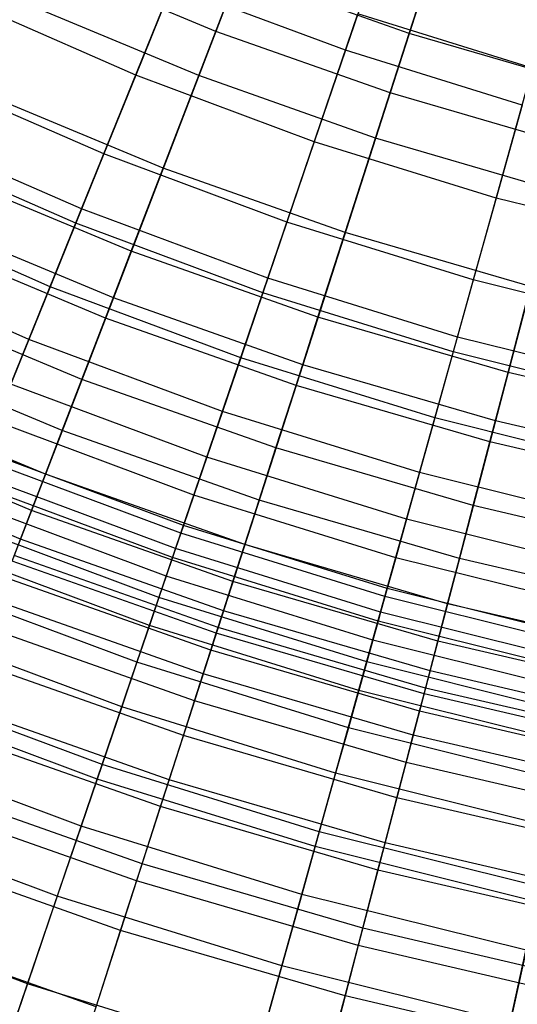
# Model space of a CAD drawing. Extents: x -135 to 135, y -135 to 135.
# Tile 201 of 207: x -5.85 to -3.75, y -17.15 to -13.01. Entities that reach past the tile are written whole.
import ezdxf

# ---------------------------------------------------------------- set-up
doc = ezdxf.new("R2010")
doc.units = 0
doc.header["$LTSCALE"] = 25.4
doc.layers.get('0').update_dxf_attribs({"linetype": 'CONTINUOUS'})

# ---------------------------------------------------------------- blocks, each defined once
blk = doc.blocks.new('SANTANA_BIURKO_A_PM_STL')
at = {"color": 0}
for p, q in [((-4.5784, -11.9049, 196.283), (-5.0226, -13.06, 195.7178)), ((-4.5784, -11.9049, 196.283), (-5.0226, -13.06, 195.7178)), ((-3.9097, -12.1409, 196.283), (-4.289, -13.319, 195.7178)), ((-3.9097, -12.1409, 196.283), (-4.289, -13.319, 195.7178)), ((-4.2084, -13.0686, 121.2769), (-4.0513, -12.5808, 120.9141)), ((-4.2084, -13.0686, 121.2769), (-4.0513, -12.5808, 120.9141)), ((-5.587, -13.8066, 194.9776), (-5.1466, -12.7182, 195.5722)), ((-5.587, -13.8066, 194.9776), (-5.1466, -12.7182, 195.5722)), ((-4.3312, -12.7106, 121.3618), (-4.4774, -13.1397, 121.7346)), ((-4.3312, -12.7106, 121.3618), (-4.4774, -13.1397, 121.7346)), ((-5.0226, -13.06, 195.7178), (-5.7406, -12.7607, 195.7178)), ((-5.0226, -13.06, 195.7178), (-5.7406, -12.7607, 195.7178)), ((-5.0942, -13.2462, 121.6837), (-4.9282, -12.8145, 121.2769)), ((-5.0942, -13.2462, 121.6837), (-4.9282, -12.8145, 121.2769)), ((-4.2084, -13.0686, 121.2769), (-4.9282, -12.8145, 121.2769)), ((-4.2084, -13.0686, 121.2769), (-4.9282, -12.8145, 121.2769)), ((-5.2071, -12.8679, 121.7346), (-5.3594, -13.2442, 122.1471)), ((-5.2071, -12.8679, 121.7346), (-5.3594, -13.2442, 122.1471)), ((-4.4774, -13.1397, 121.7346), (-5.2071, -12.8679, 121.7346)), ((-4.4774, -13.1397, 121.7346), (-5.2071, -12.8679, 121.7346)), ((-5.3594, -13.2442, 122.1471), (-6.0936, -12.9229, 122.1471)), ((-5.3594, -13.2442, 122.1471), (-6.0936, -12.9229, 122.1471)), ((-5.0942, -13.2462, 121.6837), (-5.8225, -12.9427, 121.6837)), ((-5.0942, -13.2462, 121.6837), (-5.8225, -12.9427, 121.6837)), ((-4.804, -14.0981, 194.9776), (-4.4253, -12.9868, 195.5722)), ((-4.804, -14.0981, 194.9776), (-4.4253, -12.9868, 195.5722)), ((-3.6902, -13.2145, 195.5722), (-4.4253, -12.9868, 195.5722)), ((-3.6902, -13.2145, 195.5722), (-4.4253, -12.9868, 195.5722)), ((-5.0226, -13.06, 195.7178), (-5.4535, -14.1805, 195.0986)), ((-5.0226, -13.06, 195.7178), (-5.4535, -14.1805, 195.0986)), ((-4.289, -13.319, 195.7178), (-5.0226, -13.06, 195.7178)), ((-4.289, -13.319, 195.7178), (-5.0226, -13.06, 195.7178)), ((-4.3502, -13.5089, 121.6837), (-4.2084, -13.0686, 121.2769)), ((-4.3502, -13.5089, 121.6837), (-4.2084, -13.0686, 121.2769)), ((-3.4756, -13.2823, 121.2769), (-4.2084, -13.0686, 121.2769)), ((-3.4756, -13.2823, 121.2769), (-4.2084, -13.0686, 121.2769)), ((-4.4774, -13.1397, 121.7346), (-4.6084, -13.5239, 122.1471)), ((-4.4774, -13.1397, 121.7346), (-4.6084, -13.5239, 122.1471)), ((-3.7336, -13.37, 121.7346), (-4.4774, -13.1397, 121.7346)), ((-3.7336, -13.37, 121.7346), (-4.4774, -13.1397, 121.7346)), ((-5.4935, -13.5756, 122.597), (-6.2461, -13.2462, 122.597)), ((-5.4935, -13.5756, 122.597), (-6.2461, -13.2462, 122.597)), ((-5.3594, -13.2442, 122.1471), (-5.4935, -13.5756, 122.597)), ((-5.3594, -13.2442, 122.1471), (-5.4935, -13.5756, 122.597)), ((-4.6084, -13.5239, 122.1471), (-5.3594, -13.2442, 122.1471)), ((-4.6084, -13.5239, 122.1471), (-5.3594, -13.2442, 122.1471)), ((-5.2439, -13.6354, 122.1391), (-5.0942, -13.2462, 121.6837)), ((-5.2439, -13.6354, 122.1391), (-5.0942, -13.2462, 121.6837)), ((-4.3502, -13.5089, 121.6837), (-5.0942, -13.2462, 121.6837)), ((-4.3502, -13.5089, 121.6837), (-5.0942, -13.2462, 121.6837)), ((-4.006, -14.3453, 194.9776), (-3.6902, -13.2145, 195.5722)), ((-4.006, -14.3453, 194.9776), (-3.6902, -13.2145, 195.5722)), ((-5.2439, -13.6354, 122.1391), (-5.9936, -13.3229, 122.1391)), ((-5.2439, -13.6354, 122.1391), (-5.9936, -13.3229, 122.1391)), ((-4.289, -13.319, 195.7178), (-4.657, -14.4617, 195.0986)), ((-4.289, -13.319, 195.7178), (-4.657, -14.4617, 195.0986)), ((-3.5422, -13.5368, 195.7178), (-4.289, -13.319, 195.7178)), ((-3.5422, -13.5368, 195.7178), (-4.289, -13.319, 195.7178)), ((-3.7336, -13.37, 121.7346), (-3.8428, -13.761, 122.1471)), ((-3.7336, -13.37, 121.7346), (-3.8428, -13.761, 122.1471)), ((-5.587, -13.8066, 194.9776), (-6.3523, -13.4716, 194.9776)), ((-5.587, -13.8066, 194.9776), (-6.3523, -13.4716, 194.9776)), ((-5.6113, -13.8667, 123.0883), (-6.38, -13.5303, 123.0883)), ((-5.6113, -13.8667, 123.0883), (-6.38, -13.5303, 123.0883)), ((-4.6084, -13.5239, 122.1471), (-4.7237, -13.8623, 122.597)), ((-4.6084, -13.5239, 122.1471), (-4.7237, -13.8623, 122.597)), ((-3.8428, -13.761, 122.1471), (-4.6084, -13.5239, 122.1471)), ((-3.8428, -13.761, 122.1471), (-4.6084, -13.5239, 122.1471)), ((-4.478, -13.9058, 122.1391), (-4.3502, -13.5089, 121.6837)), ((-4.478, -13.9058, 122.1391), (-4.3502, -13.5089, 121.6837)), ((-3.5927, -13.7298, 121.6837), (-4.3502, -13.5089, 121.6837)), ((-3.5927, -13.7298, 121.6837), (-4.3502, -13.5089, 121.6837)), ((-3.5422, -13.5368, 195.7178), (-3.8461, -14.6982, 195.0986)), ((-3.5422, -13.5368, 195.7178), (-3.8461, -14.6982, 195.0986)), ((-5.4935, -13.5756, 122.597), (-5.6113, -13.8667, 123.0883)), ((-5.4935, -13.5756, 122.597), (-5.6113, -13.8667, 123.0883)), ((-4.7237, -13.8623, 122.597), (-5.4935, -13.5756, 122.597)), ((-4.7237, -13.8623, 122.597), (-5.4935, -13.5756, 122.597)), ((-5.3781, -13.9845, 122.649), (-5.2439, -13.6354, 122.1391)), ((-5.3781, -13.9845, 122.649), (-5.2439, -13.6354, 122.1391)), ((-4.478, -13.9058, 122.1391), (-5.2439, -13.6354, 122.1391)), ((-4.478, -13.9058, 122.1391), (-5.2439, -13.6354, 122.1391)), ((-5.3781, -13.9845, 122.649), (-6.147, -13.664, 122.649)), ((-5.3781, -13.9845, 122.649), (-6.147, -13.664, 122.649)), ((-3.8428, -13.761, 122.1471), (-3.939, -14.1053, 122.597)), ((-3.8428, -13.761, 122.1471), (-3.939, -14.1053, 122.597)), ((-3.0652, -13.9549, 122.1471), (-3.8428, -13.761, 122.1471)), ((-3.0652, -13.9549, 122.1471), (-3.8428, -13.761, 122.1471)), ((-5.7193, -14.1336, 123.656), (-6.5028, -13.7907, 123.656)), ((-5.7193, -14.1336, 123.656), (-6.5028, -13.7907, 123.656)), ((-6.012, -14.8568, 194.3345), (-5.587, -13.8066, 194.9776)), ((-6.012, -14.8568, 194.3345), (-5.587, -13.8066, 194.9776)), ((-4.804, -14.0981, 194.9776), (-5.587, -13.8066, 194.9776)), ((-4.804, -14.0981, 194.9776), (-5.587, -13.8066, 194.9776)), ((-5.4535, -14.1805, 195.0986), (-6.2332, -13.8555, 195.0986)), ((-5.4535, -14.1805, 195.0986), (-6.2332, -13.8555, 195.0986)), ((-5.6113, -13.8667, 123.0883), (-5.7193, -14.1336, 123.656)), ((-5.6113, -13.8667, 123.0883), (-5.7193, -14.1336, 123.656)), ((-4.825, -14.1595, 123.0883), (-5.6113, -13.8667, 123.0883)), ((-4.825, -14.1595, 123.0883), (-5.6113, -13.8667, 123.0883)), ((-4.7237, -13.8623, 122.597), (-4.825, -14.1595, 123.0883)), ((-4.7237, -13.8623, 122.597), (-4.825, -14.1595, 123.0883)), ((-3.939, -14.1053, 122.597), (-4.7237, -13.8623, 122.597)), ((-3.939, -14.1053, 122.597), (-4.7237, -13.8623, 122.597)), ((-4.5926, -14.2618, 122.649), (-4.478, -13.9058, 122.1391)), ((-4.5926, -14.2618, 122.649), (-4.478, -13.9058, 122.1391)), ((-3.6983, -14.1331, 122.1391), (-4.478, -13.9058, 122.1391)), ((-3.6983, -14.1331, 122.1391), (-4.478, -13.9058, 122.1391)), ((-5.4862, -14.2656, 123.1612), (-6.2705, -13.9386, 123.1612)), ((-5.4862, -14.2656, 123.1612), (-6.2705, -13.9386, 123.1612)), ((-5.4862, -14.2656, 123.1612), (-5.3781, -13.9845, 122.649)), ((-5.4862, -14.2656, 123.1612), (-5.3781, -13.9845, 122.649)), ((-4.5926, -14.2618, 122.649), (-5.3781, -13.9845, 122.649)), ((-4.5926, -14.2618, 122.649), (-5.3781, -13.9845, 122.649)), ((-5.809, -14.3552, 124.2593), (-6.6047, -14.0069, 124.2593)), ((-5.809, -14.3552, 124.2593), (-6.6047, -14.0069, 124.2593)), ((-5.1695, -15.1705, 194.3345), (-4.804, -14.0981, 194.9776)), ((-5.1695, -15.1705, 194.3345), (-4.804, -14.0981, 194.9776)), ((-4.006, -14.3453, 194.9776), (-4.804, -14.0981, 194.9776)), ((-4.006, -14.3453, 194.9776), (-4.804, -14.0981, 194.9776)), ((-3.939, -14.1053, 122.597), (-4.0234, -14.4078, 123.0883)), ((-3.939, -14.1053, 122.597), (-4.0234, -14.4078, 123.0883)), ((-3.1419, -14.304, 122.597), (-3.939, -14.1053, 122.597)), ((-3.1419, -14.304, 122.597), (-3.939, -14.1053, 122.597)), ((-5.7193, -14.1336, 123.656), (-5.809, -14.3552, 124.2593)), ((-5.7193, -14.1336, 123.656), (-5.809, -14.3552, 124.2593)), ((-4.9178, -14.4321, 123.656), (-5.7193, -14.1336, 123.656)), ((-4.9178, -14.4321, 123.656), (-5.7193, -14.1336, 123.656)), ((-3.7929, -14.495, 122.649), (-3.6983, -14.1331, 122.1391)), ((-3.7929, -14.495, 122.649), (-3.6983, -14.1331, 122.1391)), ((-5.5855, -14.5238, 123.7526), (-6.3841, -14.1909, 123.7526)), ((-5.5855, -14.5238, 123.7526), (-6.3841, -14.1909, 123.7526)), ((-5.4535, -14.1805, 195.0986), (-5.8702, -15.2641, 194.4273)), ((-5.4535, -14.1805, 195.0986), (-5.8702, -15.2641, 194.4273)), ((-4.657, -14.4617, 195.0986), (-5.4535, -14.1805, 195.0986)), ((-4.657, -14.4617, 195.0986), (-5.4535, -14.1805, 195.0986)), ((-4.825, -14.1595, 123.0883), (-4.9178, -14.4321, 123.656)), ((-4.825, -14.1595, 123.0883), (-4.9178, -14.4321, 123.656)), ((-4.0234, -14.4078, 123.0883), (-4.825, -14.1595, 123.0883)), ((-4.0234, -14.4078, 123.0883), (-4.825, -14.1595, 123.0883)), ((-5.5855, -14.5238, 123.7526), (-5.4862, -14.2656, 123.1612)), ((-5.5855, -14.5238, 123.7526), (-5.4862, -14.2656, 123.1612)), ((-4.6849, -14.5484, 123.1612), (-5.4862, -14.2656, 123.1612)), ((-4.6849, -14.5484, 123.1612), (-5.4862, -14.2656, 123.1612)), ((-4.6849, -14.5484, 123.1612), (-4.5926, -14.2618, 122.649)), ((-4.6849, -14.5484, 123.1612), (-4.5926, -14.2618, 122.649)), ((-3.7929, -14.495, 122.649), (-4.5926, -14.2618, 122.649)), ((-3.7929, -14.495, 122.649), (-4.5926, -14.2618, 122.649)), ((-5.809, -14.3552, 124.2593), (-5.8853, -14.5438, 124.93)), ((-5.809, -14.3552, 124.2593), (-5.8853, -14.5438, 124.93)), ((-4.9949, -14.6583, 124.2593), (-5.809, -14.3552, 124.2593)), ((-4.9949, -14.6583, 124.2593), (-5.809, -14.3552, 124.2593)), ((-4.3107, -15.4365, 194.3345), (-4.006, -14.3453, 194.9776)), ((-4.3107, -15.4365, 194.3345), (-4.006, -14.3453, 194.9776)), ((-3.1953, -14.5474, 194.9776), (-4.006, -14.3453, 194.9776)), ((-3.1953, -14.5474, 194.9776), (-4.006, -14.3453, 194.9776)), ((-5.6683, -14.7389, 124.3844), (-6.4786, -14.4011, 124.3844)), ((-5.6683, -14.7389, 124.3844), (-6.4786, -14.4011, 124.3844)), ((-4.0234, -14.4078, 123.0883), (-4.1009, -14.6851, 123.656)), ((-4.0234, -14.4078, 123.0883), (-4.1009, -14.6851, 123.656)), ((-3.2093, -14.6107, 123.0883), (-4.0234, -14.4078, 123.0883)), ((-3.2093, -14.6107, 123.0883), (-4.0234, -14.4078, 123.0883)), ((-4.9178, -14.4321, 123.656), (-4.9949, -14.6583, 124.2593)), ((-4.9178, -14.4321, 123.656), (-4.9949, -14.6583, 124.2593)), ((-4.1009, -14.6851, 123.656), (-4.9178, -14.4321, 123.656)), ((-4.1009, -14.6851, 123.656), (-4.9178, -14.4321, 123.656)), ((-4.657, -14.4617, 195.0986), (-5.0129, -15.5668, 194.4273)), ((-4.657, -14.4617, 195.0986), (-5.0129, -15.5668, 194.4273)), ((-3.8461, -14.6982, 195.0986), (-4.657, -14.4617, 195.0986)), ((-3.8461, -14.6982, 195.0986), (-4.657, -14.4617, 195.0986)), ((-5.6683, -14.7389, 124.3844), (-5.5855, -14.5238, 123.7526)), ((-5.6683, -14.7389, 124.3844), (-5.5855, -14.5238, 123.7526)), ((-4.7697, -14.8118, 123.7526), (-5.5855, -14.5238, 123.7526)), ((-4.7697, -14.8118, 123.7526), (-5.5855, -14.5238, 123.7526)), ((-3.8692, -14.7863, 123.1612), (-3.7929, -14.495, 122.649)), ((-3.8692, -14.7863, 123.1612), (-3.7929, -14.495, 122.649)), ((-2.9815, -14.6834, 122.649), (-3.7929, -14.495, 122.649)), ((-2.9815, -14.6834, 122.649), (-3.7929, -14.495, 122.649)), ((-5.0606, -14.851, 124.93), (-5.8853, -14.5438, 124.93)), ((-5.0606, -14.851, 124.93), (-5.8853, -14.5438, 124.93)), ((-4.7697, -14.8118, 123.7526), (-4.6849, -14.5484, 123.1612)), ((-4.7697, -14.8118, 123.7526), (-4.6849, -14.5484, 123.1612)), ((-3.8692, -14.7863, 123.1612), (-4.6849, -14.5484, 123.1612)), ((-3.8692, -14.7863, 123.1612), (-4.6849, -14.5484, 123.1612)), ((-5.7389, -14.9225, 125.092), (-6.5593, -14.5805, 125.092)), ((-5.7389, -14.9225, 125.092), (-6.5593, -14.5805, 125.092)), ((-4.9949, -14.6583, 124.2593), (-5.0606, -14.851, 124.93)), ((-4.9949, -14.6583, 124.2593), (-5.0606, -14.851, 124.93)), ((-4.1652, -14.9153, 124.2593), (-4.9949, -14.6583, 124.2593)), ((-4.1652, -14.9153, 124.2593), (-4.9949, -14.6583, 124.2593)), ((-4.1009, -14.6851, 123.656), (-4.1652, -14.9153, 124.2593)), ((-4.1009, -14.6851, 123.656), (-4.1652, -14.9153, 124.2593)), ((-3.271, -14.892, 123.656), (-4.1009, -14.6851, 123.656)), ((-3.271, -14.892, 123.656), (-4.1009, -14.6851, 123.656)), ((-5.7973, -15.0744, 125.8931), (-6.6261, -14.729, 125.8931)), ((-5.7973, -15.0744, 125.8931), (-6.6261, -14.729, 125.8931)), ((-5.1148, -15.0101, 125.6778), (-5.9484, -14.6997, 125.6778)), ((-5.1148, -15.0101, 125.6778), (-5.9484, -14.6997, 125.6778)), ((-5.7389, -14.9225, 125.092), (-5.6683, -14.7389, 124.3844)), ((-5.7389, -14.9225, 125.092), (-5.6683, -14.7389, 124.3844)), ((-4.8404, -15.0312, 124.3844), (-5.6683, -14.7389, 124.3844)), ((-4.8404, -15.0312, 124.3844), (-5.6683, -14.7389, 124.3844)), ((-3.8461, -14.6982, 195.0986), (-4.14, -15.8213, 194.4273)), ((-3.8461, -14.6982, 195.0986), (-4.14, -15.8213, 194.4273)), ((-3.0233, -14.8892, 195.0986), (-3.8461, -14.6982, 195.0986)), ((-3.0233, -14.8892, 195.0986), (-3.8461, -14.6982, 195.0986)), ((-4.8404, -15.0312, 124.3844), (-4.7697, -14.8118, 123.7526)), ((-4.8404, -15.0312, 124.3844), (-4.7697, -14.8118, 123.7526)), ((-3.9392, -15.054, 123.7526), (-4.7697, -14.8118, 123.7526)), ((-3.9392, -15.054, 123.7526), (-4.7697, -14.8118, 123.7526)), ((-3.9392, -15.054, 123.7526), (-3.8692, -14.7863, 123.1612)), ((-3.9392, -15.054, 123.7526), (-3.8692, -14.7863, 123.1612)), ((-3.0414, -14.9785, 123.1612), (-3.8692, -14.7863, 123.1612)), ((-3.0414, -14.9785, 123.1612), (-3.8692, -14.7863, 123.1612)), ((-5.8436, -15.1949, 126.8138), (-6.679, -14.8466, 126.8138)), ((-5.8436, -15.1949, 126.8138), (-6.679, -14.8466, 126.8138)), ((-5.1695, -15.1705, 194.3345), (-6.012, -14.8568, 194.3345)), ((-5.1695, -15.1705, 194.3345), (-6.012, -14.8568, 194.3345)), ((-5.1582, -15.1375, 126.5237), (-5.9989, -14.8245, 126.5237)), ((-5.1582, -15.1375, 126.5237), (-5.9989, -14.8245, 126.5237)), ((-5.0606, -14.851, 124.93), (-5.1148, -15.0101, 125.6778)), ((-5.0606, -14.851, 124.93), (-5.1148, -15.0101, 125.6778)), ((-4.2199, -15.1113, 124.93), (-5.0606, -14.851, 124.93)), ((-4.2199, -15.1113, 124.93), (-5.0606, -14.851, 124.93)), ((-5.1914, -15.235, 127.4966), (-6.0375, -14.9199, 127.4966)), ((-5.1914, -15.235, 127.4966), (-6.0375, -14.9199, 127.4966)), ((-5.7973, -15.0744, 125.8931), (-5.7389, -14.9225, 125.092)), ((-5.7973, -15.0744, 125.8931), (-5.7389, -14.9225, 125.092)), ((-4.9007, -15.2183, 125.092), (-5.7389, -14.9225, 125.092)), ((-4.9007, -15.2183, 125.092), (-5.7389, -14.9225, 125.092)), ((-4.1652, -14.9153, 124.2593), (-4.2199, -15.1113, 124.93)), ((-4.1652, -14.9153, 124.2593), (-4.2199, -15.1113, 124.93)), ((-3.3223, -15.1254, 124.2593), (-4.1652, -14.9153, 124.2593)), ((-3.3223, -15.1254, 124.2593), (-4.1652, -14.9153, 124.2593)), ((-5.2044, -15.2729, 128.0358), (-6.0525, -14.9571, 128.0358)), ((-5.2044, -15.2729, 128.0358), (-6.0525, -14.9571, 128.0358)), ((-5.1148, -15.0101, 125.6778), (-5.1582, -15.1375, 126.5237)), ((-5.1148, -15.0101, 125.6778), (-5.1582, -15.1375, 126.5237)), ((-4.2651, -15.2733, 125.6778), (-5.1148, -15.0101, 125.6778)), ((-4.2651, -15.2733, 125.6778), (-5.1148, -15.0101, 125.6778)), ((-5.2309, -15.3507, 129.7451), (-6.0834, -15.0333, 129.7451)), ((-5.2309, -15.3507, 129.7451), (-6.0834, -15.0333, 129.7451)), ((-4.9007, -15.2183, 125.092), (-4.8404, -15.0312, 124.3844)), ((-4.9007, -15.2183, 125.092), (-4.8404, -15.0312, 124.3844)), ((-3.9976, -15.2769, 124.3844), (-4.8404, -15.0312, 124.3844)), ((-3.9976, -15.2769, 124.3844), (-4.8404, -15.0312, 124.3844)), ((-3.9976, -15.2769, 124.3844), (-3.9392, -15.054, 123.7526)), ((-3.9976, -15.2769, 124.3844), (-3.9392, -15.054, 123.7526)), ((-3.0965, -15.2496, 123.7526), (-3.9392, -15.054, 123.7526)), ((-3.0965, -15.2496, 123.7526), (-3.9392, -15.054, 123.7526)), ((-5.8436, -15.1949, 126.8138), (-5.7973, -15.0744, 125.8931)), ((-5.8436, -15.1949, 126.8138), (-5.7973, -15.0744, 125.8931)), ((-4.9506, -15.3733, 125.8931), (-5.7973, -15.0744, 125.8931)), ((-4.9506, -15.3733, 125.8931), (-5.7973, -15.0744, 125.8931)), ((-4.2199, -15.1113, 124.93), (-4.2651, -15.2733, 125.6778)), ((-4.2199, -15.1113, 124.93), (-4.2651, -15.2733, 125.6778)), ((-3.366, -15.3242, 124.93), (-4.2199, -15.1113, 124.93)), ((-3.366, -15.3242, 124.93), (-4.2199, -15.1113, 124.93)), ((-5.2615, -15.4406, 131.9225), (-6.119, -15.1213, 131.9225)), ((-5.2615, -15.4406, 131.9225), (-6.119, -15.1213, 131.9225)), ((-5.1582, -15.1375, 126.5237), (-5.1914, -15.235, 127.4966)), ((-5.1582, -15.1375, 126.5237), (-5.1914, -15.235, 127.4966)), ((-4.3013, -15.4029, 126.5237), (-5.1582, -15.1375, 126.5237)), ((-4.3013, -15.4029, 126.5237), (-5.1582, -15.1375, 126.5237)), ((-5.5216, -16.204, 193.6437), (-5.1695, -15.1705, 194.3345)), ((-5.5216, -16.204, 193.6437), (-5.1695, -15.1705, 194.3345)), ((-4.3107, -15.4365, 194.3345), (-5.1695, -15.1705, 194.3345)), ((-4.3107, -15.4365, 194.3345), (-5.1695, -15.1705, 194.3345)), ((-5.8793, -15.2877, 127.9399), (-5.8436, -15.1949, 126.8138)), ((-5.8793, -15.2877, 127.9399), (-5.8436, -15.1949, 126.8138)), ((-4.9901, -15.4961, 126.8138), (-5.8436, -15.1949, 126.8138)), ((-4.9901, -15.4961, 126.8138), (-5.8436, -15.1949, 126.8138)), ((-5.1914, -15.235, 127.4966), (-5.2044, -15.2729, 128.0358)), ((-5.1914, -15.235, 127.4966), (-5.2044, -15.2729, 128.0358)), ((-4.329, -15.5021, 127.4966), (-5.1914, -15.235, 127.4966)), ((-4.329, -15.5021, 127.4966), (-5.1914, -15.235, 127.4966)), ((-4.9506, -15.3733, 125.8931), (-4.9007, -15.2183, 125.092)), ((-4.9506, -15.3733, 125.8931), (-4.9007, -15.2183, 125.092)), ((-4.0473, -15.4672, 125.092), (-4.9007, -15.2183, 125.092)), ((-4.0473, -15.4672, 125.092), (-4.9007, -15.2183, 125.092)), ((-5.3018, -15.5589, 133.7035), (-6.1658, -15.2371, 133.7035)), ((-5.3018, -15.5589, 133.7035), (-6.1658, -15.2371, 133.7035)), ((-5.0129, -15.5668, 194.4273), (-5.8702, -15.2641, 194.4273)), ((-5.0129, -15.5668, 194.4273), (-5.8702, -15.2641, 194.4273)), ((-5.2044, -15.2729, 128.0358), (-5.2309, -15.3507, 129.7451)), ((-5.2044, -15.2729, 128.0358), (-5.2309, -15.3507, 129.7451)), ((-4.3398, -15.5407, 128.0358), (-5.2044, -15.2729, 128.0358)), ((-4.3398, -15.5407, 128.0358), (-5.2044, -15.2729, 128.0358)), ((-4.2651, -15.2733, 125.6778), (-4.3013, -15.4029, 126.5237)), ((-4.2651, -15.2733, 125.6778), (-4.3013, -15.4029, 126.5237)), ((-3.402, -15.4884, 125.6778), (-4.2651, -15.2733, 125.6778)), ((-3.402, -15.4884, 125.6778), (-4.2651, -15.2733, 125.6778)), ((-4.0473, -15.4672, 125.092), (-3.9976, -15.2769, 124.3844)), ((-4.0473, -15.4672, 125.092), (-3.9976, -15.2769, 124.3844)), ((-3.1424, -15.4755, 124.3844), (-3.9976, -15.2769, 124.3844)), ((-3.1424, -15.4755, 124.3844), (-3.9976, -15.2769, 124.3844)), ((-5.0206, -15.5908, 127.9399), (-5.8793, -15.2877, 127.9399)), ((-5.0206, -15.5908, 127.9399), (-5.8793, -15.2877, 127.9399)), ((-5.0436, -15.6623, 129.422), (-5.9063, -15.3578, 129.422)), ((-5.0436, -15.6623, 129.422), (-5.9063, -15.3578, 129.422)), ((-5.2309, -15.3507, 129.7451), (-5.2615, -15.4406, 131.9225)), ((-5.2309, -15.3507, 129.7451), (-5.2615, -15.4406, 131.9225)), ((-4.3619, -15.6199, 129.7451), (-5.2309, -15.3507, 129.7451)), ((-4.3619, -15.6199, 129.7451), (-5.2309, -15.3507, 129.7451)), ((-5.3541, -15.7124, 135.2933), (-6.2267, -15.3875, 135.2933)), ((-5.3541, -15.7124, 135.2933), (-6.2267, -15.3875, 135.2933)), ((-4.9901, -15.4961, 126.8138), (-4.9506, -15.3733, 125.8931)), ((-4.9901, -15.4961, 126.8138), (-4.9506, -15.3733, 125.8931)), ((-4.0886, -15.6247, 125.8931), (-4.9506, -15.3733, 125.8931)), ((-4.0886, -15.6247, 125.8931), (-4.9506, -15.3733, 125.8931)), ((-5.2615, -15.4406, 131.9225), (-5.3018, -15.5589, 133.7035)), ((-5.2615, -15.4406, 131.9225), (-5.3018, -15.5589, 133.7035)), ((-4.3875, -15.7113, 131.9225), (-5.2615, -15.4406, 131.9225)), ((-4.3875, -15.7113, 131.9225), (-5.2615, -15.4406, 131.9225)), ((-4.6044, -16.4881, 193.6437), (-4.3107, -15.4365, 194.3345)), ((-4.6044, -16.4881, 193.6437), (-4.3107, -15.4365, 194.3345)), ((-4.3013, -15.4029, 126.5237), (-4.329, -15.5021, 127.4966)), ((-4.3013, -15.4029, 126.5237), (-4.329, -15.5021, 127.4966)), ((-3.4384, -15.654, 194.3345), (-4.3107, -15.4365, 194.3345)), ((-3.4384, -15.654, 194.3345), (-4.3107, -15.4365, 194.3345)), ((-3.4309, -15.6199, 126.5237), (-4.3013, -15.4029, 126.5237)), ((-3.4309, -15.6199, 126.5237), (-4.3013, -15.4029, 126.5237)), ((-5.0756, -15.7617, 131.8378), (-5.9437, -15.4553, 131.8378)), ((-5.0756, -15.7617, 131.8378), (-5.9437, -15.4553, 131.8378)), ((-4.0886, -15.6247, 125.8931), (-4.0473, -15.4672, 125.092)), ((-4.0886, -15.6247, 125.8931), (-4.0473, -15.4672, 125.092)), ((-3.1815, -15.6682, 125.092), (-4.0473, -15.4672, 125.092)), ((-3.1815, -15.6682, 125.092), (-4.0473, -15.4672, 125.092)), ((-5.0206, -15.5908, 127.9399), (-4.9901, -15.4961, 126.8138)), ((-5.0206, -15.5908, 127.9399), (-4.9901, -15.4961, 126.8138)), ((-4.1212, -15.7495, 126.8138), (-4.9901, -15.4961, 126.8138)), ((-4.1212, -15.7495, 126.8138), (-4.9901, -15.4961, 126.8138)), ((-4.329, -15.5021, 127.4966), (-4.3398, -15.5407, 128.0358)), ((-4.329, -15.5021, 127.4966), (-4.3398, -15.5407, 128.0358)), ((-3.453, -15.7204, 127.4966), (-4.329, -15.5021, 127.4966)), ((-3.453, -15.7204, 127.4966), (-4.329, -15.5021, 127.4966)), ((-5.1119, -15.8744, 133.5696), (-5.9862, -15.5658, 133.5696)), ((-5.1119, -15.8744, 133.5696), (-5.9862, -15.5658, 133.5696)), ((-5.0129, -15.5668, 194.4273), (-5.3559, -16.6322, 193.7055)), ((-5.0129, -15.5668, 194.4273), (-5.3559, -16.6322, 193.7055)), ((-5.3018, -15.5589, 133.7035), (-5.3541, -15.7124, 135.2933)), ((-5.3018, -15.5589, 133.7035), (-5.3541, -15.7124, 135.2933)), ((-4.4211, -15.8317, 133.7035), (-5.3018, -15.5589, 133.7035)), ((-4.4211, -15.8317, 133.7035), (-5.3018, -15.5589, 133.7035)), ((-4.14, -15.8213, 194.4273), (-5.0129, -15.5668, 194.4273)), ((-4.14, -15.8213, 194.4273), (-5.0129, -15.5668, 194.4273)), ((-4.3398, -15.5407, 128.0358), (-4.3619, -15.6199, 129.7451)), ((-4.3398, -15.5407, 128.0358), (-4.3619, -15.6199, 129.7451)), ((-3.4616, -15.7596, 128.0358), (-4.3398, -15.5407, 128.0358)), ((-3.4616, -15.7596, 128.0358), (-4.3398, -15.5407, 128.0358)), ((-5.4183, -15.9006, 136.7291), (-6.3013, -15.5718, 136.7291)), ((-5.4183, -15.9006, 136.7291), (-6.3013, -15.5718, 136.7291)), ((-5.0436, -15.6623, 129.422), (-5.0206, -15.5908, 127.9399)), ((-5.0436, -15.6623, 129.422), (-5.0206, -15.5908, 127.9399)), ((-4.1464, -15.8457, 127.9399), (-5.0206, -15.5908, 127.9399)), ((-4.1464, -15.8457, 127.9399), (-5.0206, -15.5908, 127.9399)), ((-4.3619, -15.6199, 129.7451), (-4.3875, -15.7113, 131.9225)), ((-4.3619, -15.6199, 129.7451), (-4.3875, -15.7113, 131.9225)), ((-3.4792, -15.8399, 129.7451), (-4.3619, -15.6199, 129.7451)), ((-3.4792, -15.8399, 129.7451), (-4.3619, -15.6199, 129.7451)), ((-4.1212, -15.7495, 126.8138), (-4.0886, -15.6247, 125.8931)), ((-4.1212, -15.7495, 126.8138), (-4.0886, -15.6247, 125.8931)), ((-3.2139, -15.8278, 125.8931), (-4.0886, -15.6247, 125.8931)), ((-3.2139, -15.8278, 125.8931), (-4.0886, -15.6247, 125.8931)), ((-5.0756, -15.7617, 131.8378), (-5.0436, -15.6623, 129.422)), ((-5.0756, -15.7617, 131.8378), (-5.0436, -15.6623, 129.422)), ((-4.1654, -15.9184, 129.422), (-5.0436, -15.6623, 129.422)), ((-4.1654, -15.9184, 129.422), (-5.0436, -15.6623, 129.422)), ((-5.159, -16.0207, 135.123), (-6.0414, -15.7092, 135.123)), ((-5.159, -16.0207, 135.123), (-6.0414, -15.7092, 135.123)), ((-5.3541, -15.7124, 135.2933), (-5.4183, -15.9006, 136.7291)), ((-5.3541, -15.7124, 135.2933), (-5.4183, -15.9006, 136.7291)), ((-4.4647, -15.9879, 135.2933), (-5.3541, -15.7124, 135.2933)), ((-4.4647, -15.9879, 135.2933), (-5.3541, -15.7124, 135.2933)), ((-4.3875, -15.7113, 131.9225), (-4.4211, -15.8317, 133.7035)), ((-4.3875, -15.7113, 131.9225), (-4.4211, -15.8317, 133.7035)), ((-3.4996, -15.9326, 131.9225), (-4.3875, -15.7113, 131.9225)), ((-3.4996, -15.9326, 131.9225), (-4.3875, -15.7113, 131.9225)), ((-5.1119, -15.8744, 133.5696), (-5.0756, -15.7617, 131.8378)), ((-5.1119, -15.8744, 133.5696), (-5.0756, -15.7617, 131.8378)), ((-4.1918, -16.0194, 131.8378), (-5.0756, -15.7617, 131.8378)), ((-4.1918, -16.0194, 131.8378), (-5.0756, -15.7617, 131.8378)), ((-4.1464, -15.8457, 127.9399), (-4.1212, -15.7495, 126.8138)), ((-4.1464, -15.8457, 127.9399), (-4.1212, -15.7495, 126.8138)), ((-3.2396, -15.9542, 126.8138), (-4.1212, -15.7495, 126.8138)), ((-3.2396, -15.9542, 126.8138), (-4.1212, -15.7495, 126.8138)), ((-5.5009, -16.1432, 138.146), (-6.3974, -15.8094, 138.146)), ((-5.5009, -16.1432, 138.146), (-6.3974, -15.8094, 138.146)), ((-4.4211, -15.8317, 133.7035), (-4.4647, -15.9879, 135.2933)), ((-4.4211, -15.8317, 133.7035), (-4.4647, -15.9879, 135.2933)), ((-4.14, -15.8213, 194.4273), (-4.4233, -16.9041, 193.7055)), ((-4.14, -15.8213, 194.4273), (-4.4233, -16.9041, 193.7055)), ((-3.5264, -16.0546, 133.7035), (-4.4211, -15.8317, 133.7035)), ((-3.5264, -16.0546, 133.7035), (-4.4211, -15.8317, 133.7035)), ((-4.1654, -15.9184, 129.422), (-4.1464, -15.8457, 127.9399)), ((-4.1654, -15.9184, 129.422), (-4.1464, -15.8457, 127.9399)), ((-3.2594, -16.0517, 127.9399), (-4.1464, -15.8457, 127.9399)), ((-3.2594, -16.0517, 127.9399), (-4.1464, -15.8457, 127.9399)), ((-3.2543, -16.0269, 194.4273), (-4.14, -15.8213, 194.4273)), ((-3.2543, -16.0269, 194.4273), (-4.14, -15.8213, 194.4273)), ((-5.5216, -16.204, 193.6437), (-6.4215, -15.8689, 193.6437)), ((-5.5216, -16.204, 193.6437), (-6.4215, -15.8689, 193.6437)), ((-5.2191, -16.207, 136.5722), (-6.1117, -15.8919, 136.5722)), ((-5.2191, -16.207, 136.5722), (-6.1117, -15.8919, 136.5722)), ((-5.159, -16.0207, 135.123), (-5.1119, -15.8744, 133.5696)), ((-5.159, -16.0207, 135.123), (-5.1119, -15.8744, 133.5696)), ((-4.2218, -16.134, 133.5696), (-5.1119, -15.8744, 133.5696)), ((-4.2218, -16.134, 133.5696), (-5.1119, -15.8744, 133.5696)), ((-5.4183, -15.9006, 136.7291), (-5.5009, -16.1432, 138.146)), ((-5.4183, -15.9006, 136.7291), (-5.5009, -16.1432, 138.146)), ((-4.5182, -16.1794, 136.7291), (-5.4183, -15.9006, 136.7291)), ((-4.5182, -16.1794, 136.7291), (-5.4183, -15.9006, 136.7291)), ((-4.1918, -16.0194, 131.8378), (-4.1654, -15.9184, 129.422)), ((-4.1918, -16.0194, 131.8378), (-4.1654, -15.9184, 129.422)), ((-3.2743, -16.1253, 129.422), (-4.1654, -15.9184, 129.422)), ((-3.2743, -16.1253, 129.422), (-4.1654, -15.9184, 129.422)), ((-5.2554, -16.3198, 137.2851), (-6.1542, -16.0026, 137.2851)), ((-5.2554, -16.3198, 137.2851), (-6.1542, -16.0026, 137.2851)), ((-5.2191, -16.207, 136.5722), (-5.159, -16.0207, 135.123)), ((-5.2191, -16.207, 136.5722), (-5.159, -16.0207, 135.123)), ((-4.2607, -16.2826, 135.123), (-5.159, -16.0207, 135.123)), ((-4.2607, -16.2826, 135.123), (-5.159, -16.0207, 135.123)), ((-4.4647, -15.9879, 135.2933), (-4.5182, -16.1794, 136.7291)), ((-4.4647, -15.9879, 135.2933), (-4.5182, -16.1794, 136.7291)), ((-3.5612, -16.2131, 135.2933), (-4.4647, -15.9879, 135.2933)), ((-3.5612, -16.2131, 135.2933), (-4.4647, -15.9879, 135.2933)), ((-4.2218, -16.134, 133.5696), (-4.1918, -16.0194, 131.8378)), ((-4.2218, -16.134, 133.5696), (-4.1918, -16.0194, 131.8378)), ((-3.2951, -16.2276, 131.8378), (-4.1918, -16.0194, 131.8378)), ((-3.2951, -16.2276, 131.8378), (-4.1918, -16.0194, 131.8378)), ((-5.5889, -16.4014, 139.3421), (-6.4997, -16.0622, 139.3421)), ((-5.5889, -16.4014, 139.3421), (-6.4997, -16.0622, 139.3421)), ((-5.5009, -16.1432, 138.146), (-5.5889, -16.4014, 139.3421)), ((-5.5009, -16.1432, 138.146), (-5.5889, -16.4014, 139.3421)), ((-4.5871, -16.4262, 138.146), (-5.5009, -16.1432, 138.146)), ((-4.5871, -16.4262, 138.146), (-5.5009, -16.1432, 138.146)), ((-4.2607, -16.2826, 135.123), (-4.2218, -16.134, 133.5696)), ((-4.2607, -16.2826, 135.123), (-4.2218, -16.134, 133.5696)), ((-3.3187, -16.3436, 133.5696), (-4.2218, -16.134, 133.5696)), ((-3.3187, -16.3436, 133.5696), (-4.2218, -16.134, 133.5696)), ((-4.5182, -16.1794, 136.7291), (-4.5871, -16.4262, 138.146)), ((-4.5182, -16.1794, 136.7291), (-4.5871, -16.4262, 138.146)), ((-3.6039, -16.4073, 136.7291), (-4.5182, -16.1794, 136.7291)), ((-3.6039, -16.4073, 136.7291), (-4.5182, -16.1794, 136.7291)), ((-5.8643, -17.2096, 192.8968), (-5.5216, -16.204, 193.6437)), ((-5.8643, -17.2096, 192.8968), (-5.5216, -16.204, 193.6437)), ((-4.6044, -16.4881, 193.6437), (-5.5216, -16.204, 193.6437)), ((-4.6044, -16.4881, 193.6437), (-5.5216, -16.204, 193.6437)), ((-5.2554, -16.3198, 137.2851), (-5.2191, -16.207, 136.5722)), ((-5.2554, -16.3198, 137.2851), (-5.2191, -16.207, 136.5722)), ((-4.3103, -16.472, 136.5722), (-5.2191, -16.207, 136.5722)), ((-4.3103, -16.472, 136.5722), (-5.2191, -16.207, 136.5722)), ((-5.3329, -16.5607, 138.5532), (-6.245, -16.2387, 138.5532)), ((-5.3329, -16.5607, 138.5532), (-6.245, -16.2387, 138.5532)), ((-5.3559, -16.6322, 193.7055), (-6.272, -16.3088, 193.7055)), ((-5.3559, -16.6322, 193.7055), (-6.272, -16.3088, 193.7055)), ((-4.3103, -16.472, 136.5722), (-4.2607, -16.2826, 135.123)), ((-4.3103, -16.472, 136.5722), (-4.2607, -16.2826, 135.123)), ((-3.3492, -16.4943, 135.123), (-4.2607, -16.2826, 135.123)), ((-3.3492, -16.4943, 135.123), (-4.2607, -16.2826, 135.123)), ((-5.6895, -16.6965, 140.4636), (-6.6167, -16.3513, 140.4636)), ((-5.6895, -16.6965, 140.4636), (-6.6167, -16.3513, 140.4636)), ((-5.3329, -16.5607, 138.5532), (-5.2554, -16.3198, 137.2851)), ((-5.3329, -16.5607, 138.5532), (-5.2554, -16.3198, 137.2851)), ((-4.3403, -16.5867, 137.2851), (-5.2554, -16.3198, 137.2851)), ((-4.3403, -16.5867, 137.2851), (-5.2554, -16.3198, 137.2851)), ((-5.5889, -16.4014, 139.3421), (-5.6895, -16.6965, 140.4636)), ((-5.5889, -16.4014, 139.3421), (-5.6895, -16.6965, 140.4636)), ((-4.6605, -16.689, 139.3421), (-5.5889, -16.4014, 139.3421)), ((-4.6605, -16.689, 139.3421), (-5.5889, -16.4014, 139.3421)), ((-4.5871, -16.4262, 138.146), (-4.6605, -16.689, 139.3421)), ((-4.5871, -16.4262, 138.146), (-4.6605, -16.689, 139.3421)), ((-3.6589, -16.6576, 138.146), (-4.5871, -16.4262, 138.146)), ((-3.6589, -16.6576, 138.146), (-4.5871, -16.4262, 138.146)), ((-4.3403, -16.5867, 137.2851), (-4.3103, -16.472, 136.5722)), ((-4.3403, -16.5867, 137.2851), (-4.3103, -16.472, 136.5722)), ((-3.3882, -16.6861, 136.5722), (-4.3103, -16.472, 136.5722)), ((-3.3882, -16.6861, 136.5722), (-4.3103, -16.472, 136.5722)), ((-5.4231, -16.8406, 139.7443), (-6.3506, -16.5132, 139.7443)), ((-5.4231, -16.8406, 139.7443), (-6.3506, -16.5132, 139.7443)), ((-4.8901, -17.5113, 192.8968), (-4.6044, -16.4881, 193.6437)), ((-4.8901, -17.5113, 192.8968), (-4.6044, -16.4881, 193.6437)), ((-3.6726, -16.7204, 193.6437), (-4.6044, -16.4881, 193.6437)), ((-3.6726, -16.7204, 193.6437), (-4.6044, -16.4881, 193.6437)), ((-5.4231, -16.8406, 139.7443), (-5.3329, -16.5607, 138.5532)), ((-5.4231, -16.8406, 139.7443), (-5.3329, -16.5607, 138.5532)), ((-4.4043, -16.8314, 138.5532), (-5.3329, -16.5607, 138.5532)), ((-4.4043, -16.8314, 138.5532), (-5.3329, -16.5607, 138.5532)), ((-4.4043, -16.8314, 138.5532), (-4.3403, -16.5867, 137.2851)), ((-4.4043, -16.8314, 138.5532), (-4.3403, -16.5867, 137.2851)), ((-3.4118, -16.8023, 137.2851), (-4.3403, -16.5867, 137.2851)), ((-3.4118, -16.8023, 137.2851), (-4.3403, -16.5867, 137.2851)), ((-5.3559, -16.6322, 193.7055), (-5.6857, -17.6562, 192.9349)), ((-5.3559, -16.6322, 193.7055), (-5.6857, -17.6562, 192.9349)), ((-4.4233, -16.9041, 193.7055), (-5.3559, -16.6322, 193.7055)), ((-4.4233, -16.9041, 193.7055), (-5.3559, -16.6322, 193.7055)), ((-5.8149, -17.0645, 141.6294), (-6.7625, -16.7116, 141.6294)), ((-5.8149, -17.0645, 141.6294), (-6.7625, -16.7116, 141.6294)), ((-5.6895, -16.6965, 140.4636), (-5.8149, -17.0645, 141.6294)), ((-5.6895, -16.6965, 140.4636), (-5.8149, -17.0645, 141.6294)), ((-4.7443, -16.9893, 140.4636), (-5.6895, -16.6965, 140.4636)), ((-4.7443, -16.9893, 140.4636), (-5.6895, -16.6965, 140.4636)), ((-4.6605, -16.689, 139.3421), (-4.7443, -16.9893, 140.4636)), ((-4.6605, -16.689, 139.3421), (-4.7443, -16.9893, 140.4636)), ((-3.7174, -16.924, 139.3421), (-4.6605, -16.689, 139.3421)), ((-3.7174, -16.924, 139.3421), (-4.6605, -16.689, 139.3421)), ((-3.9006, -17.758, 192.8968), (-3.6726, -16.7204, 193.6437)), ((-3.9006, -17.758, 192.8968), (-3.6726, -16.7204, 193.6437)), ((-5.5263, -17.1611, 140.8719), (-6.4715, -16.8275, 140.8719)), ((-5.5263, -17.1611, 140.8719), (-6.4715, -16.8275, 140.8719)), ((-5.5263, -17.1611, 140.8719), (-5.4231, -16.8406, 139.7443)), ((-5.5263, -17.1611, 140.8719), (-5.4231, -16.8406, 139.7443)), ((-4.4788, -17.1159, 139.7443), (-5.4231, -16.8406, 139.7443)), ((-4.4788, -17.1159, 139.7443), (-5.4231, -16.8406, 139.7443)), ((-4.4788, -17.1159, 139.7443), (-4.4043, -16.8314, 138.5532)), ((-4.4788, -17.1159, 139.7443), (-4.4043, -16.8314, 138.5532)), ((-3.4621, -17.0502, 138.5532), (-4.4043, -16.8314, 138.5532)), ((-3.4621, -17.0502, 138.5532), (-4.4043, -16.8314, 138.5532)), ((-4.4233, -16.9041, 193.7055), (-4.6957, -17.9449, 192.9349)), ((-4.4233, -16.9041, 193.7055), (-4.6957, -17.9449, 192.9349)), ((-3.4771, -17.1238, 193.7055), (-4.4233, -16.9041, 193.7055)), ((-3.4771, -17.1238, 193.7055), (-4.4233, -16.9041, 193.7055)), ((-3.7174, -16.924, 139.3421), (-3.7843, -17.2286, 140.4636)), ((-3.7174, -16.924, 139.3421), (-3.7843, -17.2286, 140.4636)), ((-4.7443, -16.9893, 140.4636), (-4.8489, -17.3637, 141.6294)), ((-4.7443, -16.9893, 140.4636), (-4.8489, -17.3637, 141.6294)), ((-3.7843, -17.2286, 140.4636), (-4.7443, -16.9893, 140.4636)), ((-3.7843, -17.2286, 140.4636), (-4.7443, -16.9893, 140.4636)), ((-5.8149, -17.0645, 141.6294), (-5.9591, -17.4879, 142.7704)), ((-5.8149, -17.0645, 141.6294), (-5.9591, -17.4879, 142.7704)), ((-4.8489, -17.3637, 141.6294), (-5.8149, -17.0645, 141.6294)), ((-4.8489, -17.3637, 141.6294), (-5.8149, -17.0645, 141.6294)), ((-4.564, -17.4417, 140.8719), (-4.4788, -17.1159, 139.7443)), ((-4.564, -17.4417, 140.8719), (-4.4788, -17.1159, 139.7443)), ((-3.5206, -17.3384, 139.7443), (-4.4788, -17.1159, 139.7443)), ((-3.5206, -17.3384, 139.7443), (-4.4788, -17.1159, 139.7443))]:
    blk.add_line(p, q, dxfattribs=at)

msp = doc.modelspace()

# ---------------------------------------------------------------- block references
at = {"color": 253}
msp.add_blockref('SANTANA_BIURKO_A_PM_STL', (0, 0), dxfattribs=at)

doc.saveas('drawing.dxf')
